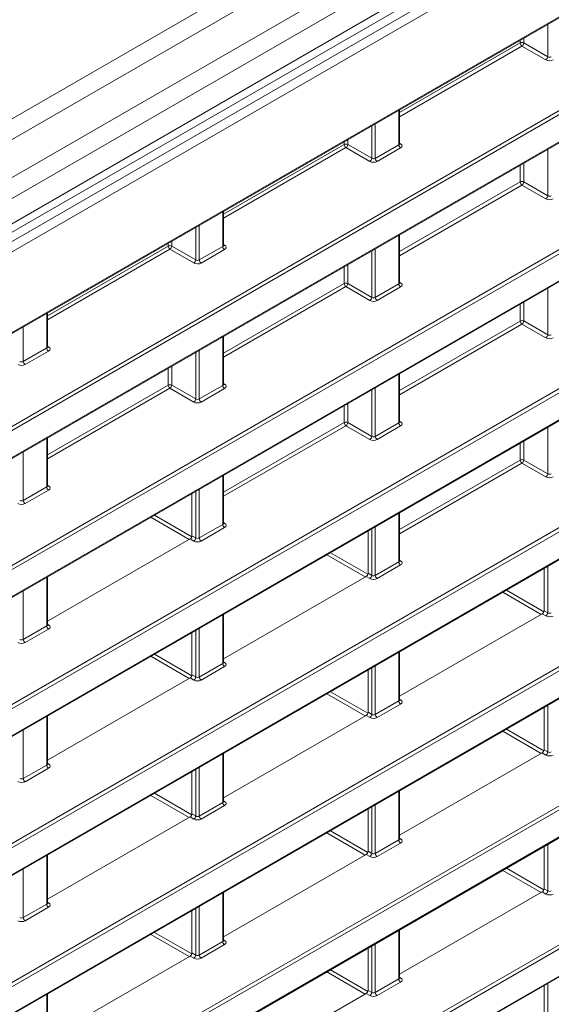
# Model space of a CAD drawing. Header units: millimetres. Extents: x 0 to 1118, y 0 to 864.
# Tile 229 of 256: x 661 to 672, y 125 to 145. Entities that reach past the tile are written whole.
import ezdxf

# ---------------------------------------------------------------- set-up
doc = ezdxf.new("R2010")
doc.units = ezdxf.units.MM

msp = doc.modelspace()

# ---------------------------------------------------------------- linework, layer by layer
at = {"color": 9, "linetype": 'Continuous', "lineweight": 0}
for p, q in [((711.0913, 171.7544), (616.0384, 116.8816)), ((711.3413, 171.4905), (616.2884, 116.6177)), ((711.6645, 170.9307), (616.6116, 116.0579)), ((711.768, 170.5822), (616.7152, 115.7094)), ((711.768, 170.0879), (616.7152, 115.2151)), ((615.9917, 114.4503), (712.141, 169.9561)), ((712.2279, 169.804), (616.0786, 114.2981)), ((617.88, 113.7532), (710.4264, 167.1791)), ((619.0786, 112.609), (709.1584, 164.6109)), ((709.1931, 164.55), (619.1133, 112.5481)), ((643.4241, 126.0502), (709.1931, 164.0179)), ((709.4712, 161.9865), (627.3047, 114.5528)), ((627.3407, 114.6545), (709.4365, 162.0474)), ((614.7533, 104.6639), (713.4837, 161.6597)), ((713.5185, 161.5989), (614.788, 104.603)), ((627.3047, 114.0206), (709.4712, 161.4544)), ((614.788, 104.0708), (713.5185, 161.0667)), ((614.7533, 101.9398), (713.4837, 158.9357)), ((713.5185, 158.8748), (614.788, 101.8789)), ((614.788, 101.3467), (713.5185, 158.3426)), ((614.7533, 99.2157), (713.4837, 156.2116)), ((713.5185, 156.1507), (614.788, 99.1548)), ((614.788, 98.6227), (713.5185, 155.6186)), ((614.7533, 96.4916), (713.4837, 153.4875)), ((713.5185, 153.4266), (614.788, 96.4308)), ((614.788, 95.8986), (713.5185, 152.8945)), ((614.7533, 93.7676), (713.4837, 150.7634)), ((713.5185, 150.7026), (614.788, 93.7067)), ((614.788, 93.1745), (713.5185, 150.1704)), ((671.4983, 144.0532), (671.4983, 144.6895)), ((668.5967, 142.9596), (670.9593, 144.3235)), ((670.9593, 144.3235), (670.9593, 144.3783)), ((671.0294, 144.4188), (671.0294, 144.3239)), ((671.0294, 144.3239), (671.4983, 144.0532)), ((670.9941, 144.2627), (668.5967, 142.8787)), ((671.463, 143.992), (670.9941, 144.2627)), ((668.5821, 142.3282), (668.5821, 143.006)), ((668.0512, 142.0632), (668.0512, 142.6995)), ((668.1212, 142.74), (668.1212, 142.0622)), ((667.5122, 142.3335), (667.5122, 142.3884)), ((667.5823, 142.4288), (667.5823, 142.3339)), ((665.1496, 140.9696), (667.5122, 142.3335)), ((667.5469, 142.2727), (665.1496, 140.8887)), ((668.0158, 142.002), (667.5469, 142.2727)), ((667.5823, 142.3339), (668.0512, 142.0632)), ((668.1212, 142.0622), (668.5821, 142.3282)), ((668.6168, 142.2673), (668.156, 142.0013)), ((668.5967, 142.3628), (668.6181, 142.3496)), ((671.4983, 141.3291), (671.4983, 142.2402)), ((670.9593, 141.5995), (670.9593, 141.9291)), ((671.0294, 141.9695), (671.0294, 141.5998)), ((668.5967, 140.2356), (670.9593, 141.5995)), ((670.9941, 141.5386), (668.5967, 140.1546)), ((671.463, 141.2679), (670.9941, 141.5386)), ((671.0294, 141.5998), (671.4983, 141.3291)), ((665.1349, 140.3382), (665.1349, 141.016)), ((664.604, 140.0732), (664.604, 140.7095)), ((664.6741, 140.75), (664.6741, 140.0722)), ((668.5821, 139.6041), (668.5821, 140.5567)), ((661.7024, 138.9796), (664.065, 140.3435)), ((664.0998, 140.2827), (661.7024, 138.8987)), ((664.065, 140.3435), (664.065, 140.3984)), ((664.5687, 140.012), (664.0998, 140.2827)), ((664.1351, 140.4388), (664.1351, 140.3439)), ((664.1351, 140.3439), (664.604, 140.0732)), ((664.6741, 140.0722), (665.1349, 140.3382)), ((665.1697, 140.2773), (664.7088, 140.0113)), ((665.1496, 140.3728), (665.1709, 140.3596)), ((668.1212, 140.2907), (668.1212, 139.3381)), ((668.0512, 139.3391), (668.0512, 140.2502)), ((667.5122, 139.6095), (667.5122, 139.9391)), ((667.5823, 139.9795), (667.5823, 139.6098)), ((665.1496, 138.2456), (667.5122, 139.6095)), ((667.5469, 139.5486), (665.1496, 138.1646)), ((668.0158, 139.2779), (667.5469, 139.5486)), ((667.5823, 139.6098), (668.0512, 139.3391)), ((668.1212, 139.3381), (668.5821, 139.6041)), ((668.6168, 139.5432), (668.156, 139.2772)), ((668.5967, 139.6387), (668.6181, 139.6256)), ((671.4983, 138.6051), (671.4983, 139.5161)), ((670.9593, 138.8754), (670.9593, 139.205)), ((671.0294, 139.2454), (671.0294, 138.8757)), ((661.6878, 138.3482), (661.6878, 139.026)), ((661.227, 138.76), (661.227, 138.0822)), ((668.5967, 137.5115), (670.9593, 138.8754)), ((670.9941, 138.8145), (668.5967, 137.4306)), ((671.463, 138.5438), (670.9941, 138.8145)), ((671.0294, 138.8757), (671.4983, 138.6051)), ((665.1349, 137.6141), (665.1349, 138.5667)), ((661.227, 138.0822), (661.6878, 138.3482)), ((661.7024, 138.3828), (661.7238, 138.3696)), ((661.7225, 138.2873), (661.2617, 138.0213)), ((664.604, 137.3491), (664.604, 138.2602)), ((664.6741, 138.3007), (664.6741, 137.3481)), ((664.065, 137.6195), (664.065, 137.9491)), ((664.1351, 137.9895), (664.1351, 137.6198)), ((668.5821, 136.88), (668.5821, 137.8326)), ((661.7024, 136.2556), (664.065, 137.6195)), ((664.0998, 137.5586), (661.7024, 136.1747)), ((664.5687, 137.2879), (664.0998, 137.5586)), ((664.1351, 137.6198), (664.604, 137.3491)), ((664.6741, 137.3481), (665.1349, 137.6141)), ((665.1697, 137.5532), (664.7088, 137.2872)), ((665.1496, 137.6488), (665.1709, 137.6356)), ((668.1212, 137.5666), (668.1212, 136.614)), ((668.0512, 136.6151), (668.0512, 137.5261)), ((667.5122, 136.8854), (667.5122, 137.215)), ((667.5823, 137.2555), (667.5823, 136.8857)), ((665.1496, 135.5215), (667.5122, 136.8854)), ((667.5469, 136.8245), (665.1496, 135.4406)), ((668.0158, 136.5538), (667.5469, 136.8245)), ((667.5823, 136.8857), (668.0512, 136.6151)), ((668.1212, 136.614), (668.5821, 136.88)), ((668.6168, 136.8192), (668.156, 136.5531)), ((668.5967, 136.9147), (668.6181, 136.9015)), ((671.4983, 135.881), (671.4983, 136.7921)), ((661.6878, 135.6241), (661.6878, 136.5767)), ((670.9593, 136.1513), (670.9593, 136.4809)), ((671.0294, 136.5214), (671.0294, 136.1517)), ((661.227, 136.3107), (661.227, 135.3581)), ((668.5967, 134.7874), (670.9593, 136.1513)), ((670.9941, 136.0904), (668.5967, 134.7065)), ((671.463, 135.8198), (670.9941, 136.0904)), ((671.0294, 136.1517), (671.4983, 135.881)), ((665.1349, 134.8901), (665.1349, 135.8426)), ((661.227, 135.3581), (661.6878, 135.6241)), ((661.7024, 135.6588), (661.7238, 135.6456)), ((661.7225, 135.5633), (661.2617, 135.2972)), ((664.604, 134.6251), (664.604, 135.5361)), ((664.6741, 135.5766), (664.6741, 134.624)), ((663.7979, 135.0708), (664.5285, 134.649)), ((668.5821, 134.156), (668.5821, 135.1086)), ((664.4791, 134.5959), (663.7272, 135.03)), ((664.6741, 134.624), (665.1349, 134.8901)), ((665.1496, 134.9247), (665.1709, 134.9115)), ((664.5314, 134.667), (664.604, 134.6251)), ((665.1697, 134.8292), (664.7088, 134.5631)), ((668.0512, 133.891), (668.0512, 134.8021)), ((668.1212, 134.8425), (668.1212, 133.8899)), ((664.5687, 134.5638), (664.4961, 134.6057)), ((667.9253, 133.8613), (667.1734, 134.2953)), ((667.2441, 134.3362), (667.9754, 133.914)), ((668.1212, 133.8899), (668.5821, 134.156)), ((668.6168, 134.0951), (668.156, 133.8291)), ((668.5967, 134.1906), (668.6181, 134.1774)), ((667.9786, 133.9329), (668.0512, 133.891)), ((671.4983, 133.1569), (671.4983, 134.068)), ((661.6878, 132.9001), (661.6878, 133.8527)), ((668.0158, 133.8298), (667.9432, 133.8717)), ((661.227, 133.5866), (661.227, 132.634)), ((671.3714, 133.1266), (670.6195, 133.5607)), ((670.6903, 133.6015), (671.4222, 133.179)), ((665.1349, 132.166), (665.1349, 133.1186)), ((671.463, 133.0957), (671.3904, 133.1376)), ((671.4257, 133.1988), (671.4983, 133.1569)), ((661.7024, 132.9347), (661.7238, 132.9215)), ((661.227, 132.634), (661.6878, 132.9001)), ((661.7225, 132.8392), (661.2617, 132.5731)), ((664.604, 131.901), (664.604, 132.8121)), ((664.6741, 132.8525), (664.6741, 131.8999)), ((663.7969, 132.3462), (664.5282, 131.924)), ((668.5821, 131.4319), (668.5821, 132.3845)), ((664.4781, 131.8713), (663.7262, 132.3053)), ((664.6741, 131.8999), (665.1349, 132.166)), ((665.1496, 132.2006), (665.1709, 132.1874)), ((665.1697, 132.1051), (664.7088, 131.8391)), ((668.0512, 131.1669), (668.0512, 132.078)), ((668.1212, 132.1185), (668.1212, 131.1659)), ((664.5687, 131.8398), (664.4961, 131.8817)), ((664.5314, 131.9429), (664.604, 131.901)), ((667.2431, 131.6115), (667.9751, 131.189)), ((667.9243, 131.1366), (667.1724, 131.5707)), ((668.1212, 131.1659), (668.5821, 131.4319)), ((668.5967, 131.4665), (668.6181, 131.4534)), ((667.9786, 131.2088), (668.0512, 131.1669)), ((668.6168, 131.371), (668.156, 131.105)), ((671.4983, 130.4328), (671.4983, 131.3439)), ((661.6878, 130.176), (661.6878, 131.1286)), ((668.0158, 131.1057), (667.9432, 131.1476)), ((661.227, 130.8625), (661.227, 129.9099)), ((671.3705, 130.402), (670.6186, 130.8361)), ((670.6893, 130.8769), (671.4219, 130.454)), ((671.4257, 130.4747), (671.4983, 130.4328)), ((665.1349, 129.4419), (665.1349, 130.3945)), ((671.463, 130.3716), (671.3904, 130.4135)), ((661.227, 129.9099), (661.6878, 130.176)), ((661.7225, 130.1151), (661.2617, 129.8491)), ((661.7024, 130.2106), (661.7238, 130.1974)), ((664.604, 129.1769), (664.604, 130.088)), ((664.6741, 130.1285), (664.6741, 129.1759)), ((668.5821, 128.7078), (668.5821, 129.6604)), ((664.4772, 129.1467), (663.7253, 129.5807)), ((663.796, 129.6215), (664.5279, 129.199)), ((665.1496, 129.4765), (665.1709, 129.4634)), ((664.6741, 129.1759), (665.1349, 129.4419)), ((665.1697, 129.381), (664.7088, 129.115)), ((668.0512, 128.4428), (668.0512, 129.3539)), ((668.1212, 129.3944), (668.1212, 128.4418)), ((664.5687, 129.1157), (664.4961, 129.1576)), ((664.5314, 129.2188), (664.604, 129.1769)), ((667.2421, 128.8869), (667.9747, 128.464)), ((667.9233, 128.412), (667.1714, 128.8461)), ((668.1212, 128.4418), (668.5821, 128.7078)), ((668.5967, 128.7425), (668.6181, 128.7293)), ((667.9786, 128.4847), (668.0512, 128.4428)), ((668.6168, 128.647), (668.156, 128.3809)), ((671.4983, 127.7088), (671.4983, 128.6199)), ((661.6878, 127.4519), (661.6878, 128.4045)), ((668.0158, 128.3816), (667.9432, 128.4235)), ((661.227, 128.1385), (661.227, 127.1859)), ((671.3695, 127.6774), (670.6176, 128.1114)), ((670.6883, 128.1522), (671.4215, 127.7289)), ((671.4257, 127.7507), (671.4983, 127.7088)), ((665.1349, 126.7178), (665.1349, 127.6704)), ((671.463, 127.6475), (671.3904, 127.6894)), ((661.227, 127.1859), (661.6878, 127.4519)), ((661.7225, 127.391), (661.2617, 127.125)), ((661.7024, 127.4865), (661.7238, 127.4734)), ((664.604, 126.4528), (664.604, 127.3639)), ((664.6741, 127.4044), (664.6741, 126.4518)), ((664.4762, 126.422), (663.7243, 126.8561)), ((663.795, 126.8969), (664.5276, 126.474)), ((665.1496, 126.7525), (665.1709, 126.7393)), ((668.5821, 125.9838), (668.5821, 126.9364)), ((664.6741, 126.4518), (665.1349, 126.7178)), ((665.1697, 126.657), (664.7088, 126.3909)), ((668.0512, 125.7188), (668.0512, 126.6299)), ((668.1212, 126.6703), (668.1212, 125.7177)), ((664.5687, 126.3916), (664.4961, 126.4335)), ((664.5314, 126.4947), (664.604, 126.4528)), ((667.9223, 125.6874), (667.1704, 126.1214)), ((667.2411, 126.1622), (667.9744, 125.739)), ((668.1212, 125.7177), (668.5821, 125.9838)), ((668.5967, 126.0184), (668.6181, 126.0052)), ((668.6168, 125.9229), (668.156, 125.6569)), ((671.4983, 124.9847), (671.4983, 125.8958)), ((661.6878, 124.7278), (661.6878, 125.6804)), ((668.0158, 125.6575), (667.9432, 125.6994)), ((667.9786, 125.7607), (668.0512, 125.7188))]:
    msp.add_line(p, q, dxfattribs=at)
at = {"color": 7, "linetype": 'Continuous', "lineweight": 15}
for p, q in [((616.6116, 114.9861), (711.6645, 169.859)), ((617.8697, 113.7304), (710.416, 167.1562)), ((643.4638, 126.0562), (709.1828, 163.995)), ((627.3444, 114.0266), (709.4609, 161.4315)), ((614.7776, 104.0479), (713.5081, 161.0438)), ((614.7776, 101.3238), (713.5081, 158.3197)), ((614.7776, 98.5998), (713.5081, 155.5957)), ((614.7776, 95.8757), (713.5081, 152.8716)), ((614.7776, 93.1516), (713.5081, 150.1475)), ((668.5967, 142.349), (668.5967, 143.0145)), ((665.1496, 140.359), (665.1496, 141.0245)), ((668.5967, 139.6249), (668.5967, 140.5652)), ((661.7024, 138.369), (661.7024, 139.0345)), ((665.1496, 137.635), (665.1496, 138.5752)), ((668.5967, 136.9009), (668.5967, 137.8411)), ((661.7024, 135.645), (661.7024, 136.5852)), ((665.1496, 134.9109), (665.1496, 135.8511)), ((664.5314, 135.4943), (664.5314, 134.667)), ((668.5967, 134.1768), (668.5967, 135.117)), ((667.9786, 134.7602), (667.9786, 133.9329)), ((661.7024, 132.993), (664.4961, 134.6057)), ((671.4257, 134.0261), (671.4257, 133.1988)), ((661.7024, 132.9209), (661.7024, 133.8611)), ((665.1496, 132.2589), (667.9432, 133.8717)), ((665.1496, 132.1868), (665.1496, 133.127)), ((668.5967, 131.5248), (671.3904, 133.1376)), ((664.5314, 132.7702), (664.5314, 131.9429)), ((668.5967, 131.4527), (668.5967, 132.393)), ((667.9786, 132.0361), (667.9786, 131.2088)), ((661.7024, 130.2689), (664.4961, 131.8817)), ((671.4257, 131.302), (671.4257, 130.4747)), ((661.7024, 130.1968), (661.7024, 131.137)), ((665.1496, 129.5348), (667.9432, 131.1476)), ((665.1496, 129.4627), (665.1496, 130.403)), ((668.5967, 128.8008), (671.3904, 130.4135)), ((664.5314, 130.0461), (664.5314, 129.2188)), ((668.5967, 128.7287), (668.5967, 129.6689)), ((667.9786, 129.312), (667.9786, 128.4847)), ((661.7024, 127.5448), (664.4961, 129.1576)), ((671.4257, 128.578), (671.4257, 127.7507)), ((661.7024, 127.4727), (661.7024, 128.413)), ((665.1496, 126.8108), (667.9432, 128.4235)), ((665.1496, 126.7387), (665.1496, 127.6789)), ((668.5967, 126.0767), (671.3904, 127.6894)), ((664.5314, 127.322), (664.5314, 126.4947)), ((668.5967, 126.0046), (668.5967, 126.9448)), ((667.9786, 126.588), (667.9786, 125.7607)), ((661.7024, 124.8208), (664.4961, 126.4335)), ((671.4257, 125.8539), (671.4257, 125.0266)), ((661.7024, 124.7487), (661.7024, 125.6889)), ((665.1496, 124.0867), (667.9432, 125.6994))]:
    msp.add_line(p, q, dxfattribs=at)
at = {"color": 9, "linetype": 'Continuous', "lineweight": 0}
for centre, radius, start, end in [((670.9947, 144.2551), 0.077, 63.23378, 117.34352), ((671.0363, 144.3271), 0.077, 182.65231, 236.77029), ((670.9503, 144.3288), 0.0793, 303.52223, 356.47777), ((671.4192, 144.0581), 0.0793, 303.52223, 356.47777), ((667.5476, 142.2651), 0.077, 63.23378, 117.34352), ((667.5891, 142.3371), 0.077, 182.65231, 236.77029), ((667.5031, 142.3388), 0.0793, 303.52223, 356.47777), ((668.659, 142.3318), 0.077, 182.65231, 236.77029), ((668.6027, 142.3728), 0.0278, 257.89725, 303.52688), ((667.972, 142.0681), 0.0793, 303.52223, 356.47777), ((668.1982, 142.0657), 0.077, 182.65231, 236.77029), ((670.9947, 141.531), 0.077, 63.23378, 117.34352), ((671.0363, 141.603), 0.077, 182.65231, 236.77029), ((670.9503, 141.6047), 0.0793, 303.52223, 356.47777), ((671.4192, 141.334), 0.0793, 303.52223, 356.47777), ((664.1004, 140.2751), 0.077, 63.23378, 117.34352), ((664.142, 140.3471), 0.077, 182.65231, 236.77029), ((664.056, 140.3488), 0.0793, 303.52223, 356.47777), ((665.2119, 140.3418), 0.077, 182.65231, 236.77029), ((665.1556, 140.3828), 0.0278, 257.89725, 303.52688), ((664.5249, 140.0781), 0.0793, 303.52223, 356.47777), ((664.7511, 140.0757), 0.077, 182.65231, 236.77029), ((667.5476, 139.541), 0.077, 63.23378, 117.34352), ((667.5891, 139.613), 0.077, 182.65231, 236.77029), ((667.5031, 139.6147), 0.0793, 303.52223, 356.47777), ((668.659, 139.6077), 0.077, 182.65231, 236.77029), ((668.6027, 139.6487), 0.0278, 257.89725, 303.52688), ((667.972, 139.344), 0.0793, 303.52223, 356.47777), ((668.1982, 139.3416), 0.077, 182.65231, 236.77029), ((670.9947, 138.8069), 0.077, 63.23378, 117.34352), ((671.0363, 138.879), 0.077, 182.65231, 236.77029), ((670.9503, 138.8806), 0.0793, 303.52223, 356.47777), ((671.4192, 138.6099), 0.0793, 303.52223, 356.47777), ((661.7648, 138.3518), 0.077, 182.65231, 236.77029), ((661.7084, 138.3928), 0.0278, 257.89725, 303.52688), ((661.3039, 138.0857), 0.077, 182.65231, 236.77029), ((664.1004, 137.551), 0.077, 63.23378, 117.34352), ((664.142, 137.623), 0.077, 182.65231, 236.77029), ((664.056, 137.6247), 0.0793, 303.52223, 356.47777), ((665.2119, 137.6177), 0.077, 182.65231, 236.77029), ((665.1556, 137.6587), 0.0278, 257.89725, 303.52688), ((664.5249, 137.354), 0.0793, 303.52223, 356.47777), ((664.7511, 137.3516), 0.077, 182.65231, 236.77029), ((667.5476, 136.817), 0.077, 63.23378, 117.34352), ((667.5891, 136.889), 0.077, 182.65231, 236.77029), ((667.5031, 136.8906), 0.0793, 303.52223, 356.47777), ((668.659, 136.8836), 0.077, 182.65231, 236.77029), ((668.6027, 136.9246), 0.0278, 257.73313, 303.54348), ((667.972, 136.6199), 0.0793, 303.52223, 356.47777), ((668.1982, 136.6176), 0.077, 182.65231, 236.77029), ((670.9947, 136.0829), 0.077, 63.23378, 117.34352), ((671.0363, 136.1549), 0.077, 182.65231, 236.77029), ((670.9503, 136.1565), 0.0793, 303.52223, 356.47777), ((671.4192, 135.8859), 0.0793, 303.52223, 356.47777), ((661.7648, 135.6277), 0.077, 182.65231, 236.77029), ((661.7084, 135.6688), 0.0278, 257.89725, 303.52688), ((661.3039, 135.3617), 0.077, 182.65231, 236.77029), ((665.2119, 134.8936), 0.077, 182.65231, 236.77029), ((665.1556, 134.9347), 0.0278, 257.89725, 303.52688), ((664.5249, 134.6299), 0.0793, 303.52223, 356.47777), ((664.7511, 134.6276), 0.077, 182.65231, 236.77029), ((668.659, 134.1595), 0.077, 182.65231, 236.77029), ((668.6027, 134.2006), 0.0278, 257.89725, 303.52688), ((667.972, 133.8959), 0.0793, 303.52223, 356.47777), ((668.1982, 133.8935), 0.077, 182.65231, 236.77029), ((671.4192, 133.1618), 0.0793, 303.52223, 356.47777), ((661.7084, 132.9447), 0.0278, 257.89725, 303.52688), ((661.7648, 132.9036), 0.077, 182.65231, 236.77029), ((661.3039, 132.6376), 0.077, 182.65231, 236.77029), ((665.2119, 132.1695), 0.077, 182.65231, 236.77029), ((665.1556, 132.2106), 0.0278, 257.89725, 303.52688), ((664.5249, 131.9059), 0.0793, 303.52223, 356.47777), ((664.7511, 131.9035), 0.077, 182.65231, 236.77029), ((668.659, 131.4355), 0.077, 182.65231, 236.77029), ((668.6027, 131.4765), 0.0278, 257.89725, 303.52688), ((667.972, 131.1718), 0.0793, 303.52223, 356.47777), ((668.1982, 131.1694), 0.077, 182.65231, 236.77029), ((671.4192, 130.4377), 0.0793, 303.52223, 356.47777), ((661.7648, 130.1796), 0.077, 182.65231, 236.77029), ((661.7084, 130.2206), 0.0278, 257.89725, 303.52688), ((661.3039, 129.9135), 0.077, 182.65231, 236.77029), ((665.1556, 129.4865), 0.0278, 257.89725, 303.52688), ((665.2119, 129.4455), 0.077, 182.65231, 236.77029), ((664.5249, 129.1818), 0.0793, 303.52223, 356.47777), ((664.7511, 129.1794), 0.077, 182.65231, 236.77029), ((668.659, 128.7114), 0.077, 182.65231, 236.77029), ((668.6027, 128.7524), 0.0278, 257.73313, 303.54348), ((667.972, 128.4477), 0.0793, 303.52223, 356.47777), ((668.1982, 128.4454), 0.077, 182.65231, 236.77029), ((671.4192, 127.7136), 0.0793, 303.52223, 356.47777), ((661.7648, 127.4555), 0.077, 182.65231, 236.77029), ((661.7084, 127.4965), 0.0278, 257.89725, 303.52688), ((661.3039, 127.1894), 0.077, 182.65231, 236.77029), ((665.2119, 126.7214), 0.077, 182.65231, 236.77029), ((665.1556, 126.7624), 0.0278, 257.73313, 303.54348), ((664.5249, 126.4577), 0.0793, 303.52223, 356.47777), ((664.7511, 126.4554), 0.077, 182.65231, 236.77029), ((668.659, 125.9873), 0.077, 182.65231, 236.77029), ((668.6027, 126.0284), 0.0278, 257.73313, 303.54348), ((667.972, 125.7236), 0.0793, 303.52223, 356.47777), ((668.1982, 125.7213), 0.077, 182.65231, 236.77029)]:
    msp.add_arc(centre, radius, start, end, dxfattribs=at)
for centre, major_axis, ratio, start_param, end_param in [((671.5324, 144.0335), (0.1, -0.0015), 0.5872749, 3.9534793, 5.5068223), ((671.533, 144.074), (0.05, -0.0016), 0.5970671, 3.9631502, 5.5164932), ((668.5467, 142.35), (0.05, -0.0016), 0.5970671, 5.5164932, 6.3018914), ((668.5461, 142.3096), (0.1, -0.0015), 0.5872749, 5.5068223, 7.0601653), ((668.0853, 142.0435), (0.1, -0.0015), 0.5872749, 3.9534793, 5.5068223), ((668.0859, 142.084), (0.05, -0.0016), 0.5970671, 3.9631502, 5.5164932), ((671.5324, 141.3094), (0.1, -0.0015), 0.5872749, 3.9534793, 5.5068223), ((671.533, 141.3499), (0.05, -0.0016), 0.5970671, 3.9631502, 5.5164932), ((665.0996, 140.36), (0.05, -0.0016), 0.5970671, 5.5164932, 6.3018914), ((665.099, 140.3196), (0.1, -0.0015), 0.5872749, 5.5068223, 7.0601653), ((664.6387, 140.094), (0.05, -0.0016), 0.5970671, 3.9631502, 5.5164932), ((664.6381, 140.0535), (0.1, -0.0015), 0.5872749, 3.9534793, 5.5068223), ((668.5467, 139.626), (0.05, -0.0016), 0.5970671, 5.5164932, 6.3018914), ((668.5461, 139.5855), (0.1, -0.0015), 0.5872749, 5.5068223, 7.0601653), ((668.0859, 139.3599), (0.05, -0.0016), 0.5970671, 3.9631502, 5.5164932), ((668.0853, 139.3195), (0.1, -0.0015), 0.5872749, 3.9534793, 5.5068223), ((671.5324, 138.5854), (0.1, -0.0015), 0.5872749, 3.9534793, 5.5068223), ((671.533, 138.6258), (0.05, -0.0016), 0.5970671, 3.9631502, 5.5164932), ((661.6524, 138.37), (0.05, -0.0016), 0.5970671, 5.5164932, 6.3018914), ((661.6518, 138.3296), (0.1, -0.0015), 0.5872749, 5.5068223, 7.0601653), ((661.191, 138.0635), (0.1, -0.0015), 0.5872749, 3.9534793, 5.5068223), ((661.1916, 138.104), (0.05, -0.0016), 0.5970671, 3.9631502, 5.5164932), ((665.0996, 137.636), (0.05, -0.0016), 0.5970671, 5.5164932, 6.3018914), ((665.099, 137.5955), (0.1, -0.0015), 0.5872749, 5.5068223, 7.0601653), ((664.6381, 137.3295), (0.1, -0.0015), 0.5872749, 3.9534793, 5.5068223), ((664.6387, 137.3699), (0.05, -0.0016), 0.5970671, 3.9631502, 5.5164932), ((668.5467, 136.9019), (0.05, -0.0016), 0.5970671, 5.5164932, 6.3018914), ((668.5461, 136.8614), (0.1, -0.0015), 0.5872749, 5.5068223, 7.0601653), ((668.0859, 136.6358), (0.05, -0.0016), 0.5970671, 3.9631502, 5.5164932), ((668.0853, 136.5954), (0.1, -0.0015), 0.5872749, 3.9534793, 5.5068223), ((671.5324, 135.8613), (0.1, -0.0015), 0.5872749, 3.9534793, 5.5068223), ((671.533, 135.9018), (0.05, -0.0016), 0.5970671, 3.9631502, 5.5164932), ((661.6524, 135.646), (0.05, -0.0016), 0.5970671, 5.5164932, 6.3018914), ((661.6518, 135.6055), (0.1, -0.0015), 0.5872749, 5.5068223, 7.0601653), ((661.191, 135.3395), (0.1, -0.0015), 0.5872749, 3.9534793, 5.5068223), ((661.1916, 135.3799), (0.05, -0.0016), 0.5970671, 3.9631502, 5.5164932), ((665.0996, 134.9119), (0.05, -0.0016), 0.5970671, 5.5164932, 6.3018914), ((665.099, 134.8714), (0.1, -0.0015), 0.5872749, 5.5068223, 7.0601653), ((664.6381, 134.6054), (0.1, -0.0015), 0.5872749, 3.9534793, 5.5068223), ((664.6387, 134.6458), (0.05, -0.0016), 0.5970671, 3.9631502, 5.5164932), ((668.5467, 134.1778), (0.05, -0.0016), 0.5970671, 5.5164932, 6.3018914), ((668.5461, 134.1373), (0.1, -0.0015), 0.5872749, 5.5068223, 7.0601653), ((668.0859, 133.9118), (0.05, -0.0016), 0.5970671, 3.9631502, 5.5164932), ((668.0853, 133.8713), (0.1, -0.0015), 0.5872749, 3.9534793, 5.5068223), ((671.533, 133.1777), (0.05, -0.0016), 0.5970671, 3.9631502, 5.5164932), ((661.6518, 132.8814), (0.1, -0.0015), 0.5872749, 5.5068223, 7.0601653), ((671.5324, 133.1372), (0.1, -0.0015), 0.5872749, 3.9534793, 5.5068223), ((661.6524, 132.9219), (0.05, -0.0016), 0.5970671, 5.5164932, 6.3018914), ((661.191, 132.6154), (0.1, -0.0015), 0.5872749, 3.9534793, 5.5068223), ((661.1916, 132.6559), (0.05, -0.0016), 0.5970671, 3.9631502, 5.5164932), ((665.0996, 132.1878), (0.05, -0.0016), 0.5970671, 5.5164932, 6.3018914), ((665.099, 132.1474), (0.1, -0.0015), 0.5872749, 5.5068223, 7.0601653), ((664.6381, 131.8813), (0.1, -0.0015), 0.5872749, 3.9534793, 5.5068223), ((664.6387, 131.9218), (0.05, -0.0016), 0.5970671, 3.9631502, 5.5164932), ((668.5467, 131.4537), (0.05, -0.0016), 0.5970671, 5.5164932, 6.3018914), ((668.5461, 131.4133), (0.1, -0.0015), 0.5872749, 5.5068223, 7.0601653), ((668.0853, 131.1472), (0.1, -0.0015), 0.5872749, 3.9534793, 5.5068223), ((668.0859, 131.1877), (0.05, -0.0016), 0.5970671, 3.9631502, 5.5164932), ((671.533, 130.4536), (0.05, -0.0016), 0.5970671, 3.9631502, 5.5164932), ((671.5324, 130.4132), (0.1, -0.0015), 0.5872749, 3.9534793, 5.5068223), ((661.6524, 130.1978), (0.05, -0.0016), 0.5970671, 5.5164932, 6.3018914), ((661.6518, 130.1574), (0.1, -0.0015), 0.5872749, 5.5068223, 7.0601653), ((661.191, 129.8913), (0.1, -0.0015), 0.5872749, 3.9534793, 5.5068223), ((661.1916, 129.9318), (0.05, -0.0016), 0.5970671, 3.9631502, 5.5164932), ((665.0996, 129.4637), (0.05, -0.0016), 0.5970671, 5.5164932, 6.3018914), ((665.099, 129.4233), (0.1, -0.0015), 0.5872749, 5.5068223, 7.0601653), ((664.6381, 129.1572), (0.1, -0.0015), 0.5872749, 3.9534793, 5.5068223), ((664.6387, 129.1977), (0.05, -0.0016), 0.5970671, 3.9631502, 5.5164932), ((668.5467, 128.7297), (0.05, -0.0016), 0.5970671, 5.5164932, 6.3018914), ((668.5461, 128.6892), (0.1, -0.0015), 0.5872749, 5.5068223, 7.0601653), ((668.0853, 128.4232), (0.1, -0.0015), 0.5872749, 3.9534793, 5.5068223), ((668.0859, 128.4636), (0.05, -0.0016), 0.5970671, 3.9631502, 5.5164932), ((671.5324, 127.6891), (0.1, -0.0015), 0.5872749, 3.9534793, 5.5068223), ((671.533, 127.7296), (0.05, -0.0016), 0.5970671, 3.9631502, 5.5164932), ((661.6524, 127.4738), (0.05, -0.0016), 0.5970671, 5.5164932, 6.3018914), ((661.6518, 127.4333), (0.1, -0.0015), 0.5872749, 5.5068223, 7.0601653), ((661.1916, 127.2077), (0.05, -0.0016), 0.5970671, 3.9631502, 5.5164932), ((661.191, 127.1672), (0.1, -0.0015), 0.5872749, 3.9534793, 5.5068223), ((665.0996, 126.7397), (0.05, -0.0016), 0.5970671, 5.5164932, 6.3018914), ((665.099, 126.6992), (0.1, -0.0015), 0.5872749, 5.5068223, 7.0601653), ((664.6381, 126.4332), (0.1, -0.0015), 0.5872749, 3.9534793, 5.5068223), ((664.6387, 126.4736), (0.05, -0.0016), 0.5970671, 3.9631502, 5.5164932), ((668.5467, 126.0056), (0.05, -0.0016), 0.5970671, 5.5164932, 6.3018914), ((668.5461, 125.9651), (0.1, -0.0015), 0.5872749, 5.5068223, 7.0601653), ((668.0853, 125.6991), (0.1, -0.0015), 0.5872749, 3.9534793, 5.5068223), ((668.0859, 125.7396), (0.05, -0.0016), 0.5970671, 3.9631502, 5.5164932)]:
    msp.add_ellipse(centre, major_axis=major_axis, ratio=ratio, start_param=start_param, end_param=end_param, dxfattribs=at)
at = {"color": 7, "linetype": 'Continuous', "lineweight": 15}
for centre in [(664.4961, 134.6466), (667.9432, 133.9125), (671.3904, 133.1784), (664.4961, 131.9225), (667.9432, 131.1884), (671.3904, 130.4543), (664.4961, 129.1984), (667.9432, 128.4643), (671.3904, 127.7303), (664.4961, 126.4743), (667.9432, 125.7403)]:
    msp.add_ellipse(centre, major_axis=(0.025, 0.0433), ratio=0.5775574, start_param=3.9270618, end_param=5.4975535, dxfattribs=at)
for points, knots in [([(668.5977, 142.3435), (668.5978, 142.3433), (668.5982, 142.3428), (668.5964, 142.3473), (668.5968, 142.3489), (668.5968, 142.3489)], [0, 0, 0, 0, 0.2514471, 0.9721876, 1, 1, 1, 1]), ([(665.1506, 140.3535), (665.1507, 140.3534), (665.1511, 140.3528), (665.1492, 140.3573), (665.1496, 140.3589), (665.1496, 140.3589)], [0, 0, 0, 0, 0.2514471, 0.9721876, 1, 1, 1, 1]), ([(668.5977, 139.6194), (668.5978, 139.6193), (668.5982, 139.6187), (668.5964, 139.6232), (668.5968, 139.6248), (668.5968, 139.6248)], [0, 0, 0, 0, 0.2514471, 0.9721876, 1, 1, 1, 1]), ([(661.7034, 138.3635), (661.7035, 138.3634), (661.704, 138.3628), (661.7021, 138.3673), (661.7025, 138.3689), (661.7025, 138.3689)], [0, 0, 0, 0, 0.2514471, 0.9721876, 1, 1, 1, 1]), ([(665.1506, 137.6294), (665.1507, 137.6293), (665.1511, 137.6287), (665.1492, 137.6332), (665.1496, 137.6348), (665.1496, 137.6348)], [0, 0, 0, 0, 0.2514471, 0.9721876, 1, 1, 1, 1]), ([(668.5977, 136.8954), (668.5978, 136.8952), (668.5982, 136.8946), (668.5964, 136.8992), (668.5968, 136.9007), (668.5968, 136.9008)], [0, 0, 0, 0, 0.2514471, 0.9721876, 1, 1, 1, 1]), ([(661.7034, 135.6394), (661.7035, 135.6393), (661.704, 135.6387), (661.7021, 135.6433), (661.7025, 135.6448), (661.7025, 135.6449)], [0, 0, 0, 0, 0.2514471, 0.9721876, 1, 1, 1, 1]), ([(665.1506, 134.9054), (665.1507, 134.9052), (665.1511, 134.9046), (665.1492, 134.9092), (665.1496, 134.9107), (665.1496, 134.9108)], [0, 0, 0, 0, 0.2514471, 0.9721876, 1, 1, 1, 1]), ([(668.5977, 134.1713), (668.5978, 134.1711), (668.5982, 134.1706), (668.5964, 134.1751), (668.5968, 134.1766), (668.5968, 134.1767)], [0, 0, 0, 0, 0.2514471, 0.9721876, 1, 1, 1, 1]), ([(661.7034, 132.9154), (661.7035, 132.9152), (661.704, 132.9146), (661.7021, 132.9192), (661.7025, 132.9207), (661.7025, 132.9208)], [0, 0, 0, 0, 0.2514471, 0.9721876, 1, 1, 1, 1]), ([(665.1506, 132.1813), (665.1507, 132.1811), (665.1511, 132.1806), (665.1492, 132.1851), (665.1496, 132.1866), (665.1496, 132.1867)], [0, 0, 0, 0, 0.2514471, 0.9721876, 1, 1, 1, 1]), ([(668.5977, 131.4472), (668.5978, 131.4471), (668.5982, 131.4465), (668.5964, 131.451), (668.5968, 131.4526), (668.5968, 131.4526)], [0, 0, 0, 0, 0.2514471, 0.9721876, 1, 1, 1, 1]), ([(661.7034, 130.1913), (661.7035, 130.1911), (661.704, 130.1906), (661.7021, 130.1951), (661.7025, 130.1967), (661.7025, 130.1967)], [0, 0, 0, 0, 0.2514471, 0.9721876, 1, 1, 1, 1]), ([(665.1506, 129.4572), (665.1507, 129.4571), (665.1511, 129.4565), (665.1492, 129.461), (665.1496, 129.4626), (665.1496, 129.4626)], [0, 0, 0, 0, 0.2514471, 0.9721876, 1, 1, 1, 1]), ([(668.5977, 128.7231), (668.5978, 128.723), (668.5982, 128.7224), (668.5964, 128.727), (668.5968, 128.7285), (668.5968, 128.7286)], [0, 0, 0, 0, 0.2511576, 0.9710684, 1, 1, 1, 1]), ([(661.7034, 127.4672), (661.7035, 127.4671), (661.704, 127.4665), (661.7021, 127.471), (661.7025, 127.4726), (661.7025, 127.4726)], [0, 0, 0, 0, 0.2514471, 0.9721876, 1, 1, 1, 1]), ([(665.1506, 126.7331), (665.1507, 126.733), (665.1511, 126.7324), (665.1492, 126.737), (665.1496, 126.7385), (665.1496, 126.7386)], [0, 0, 0, 0, 0.2511576, 0.9710684, 1, 1, 1, 1]), ([(668.5977, 125.9991), (668.5978, 125.9989), (668.5982, 125.9983), (668.5964, 126.0029), (668.5968, 126.0044), (668.5968, 126.0045)], [0, 0, 0, 0, 0.2511576, 0.9710684, 1, 1, 1, 1])]:
    msp.add_open_spline(points, degree=3, knots=knots, dxfattribs=at)

doc.saveas('drawing.dxf')
